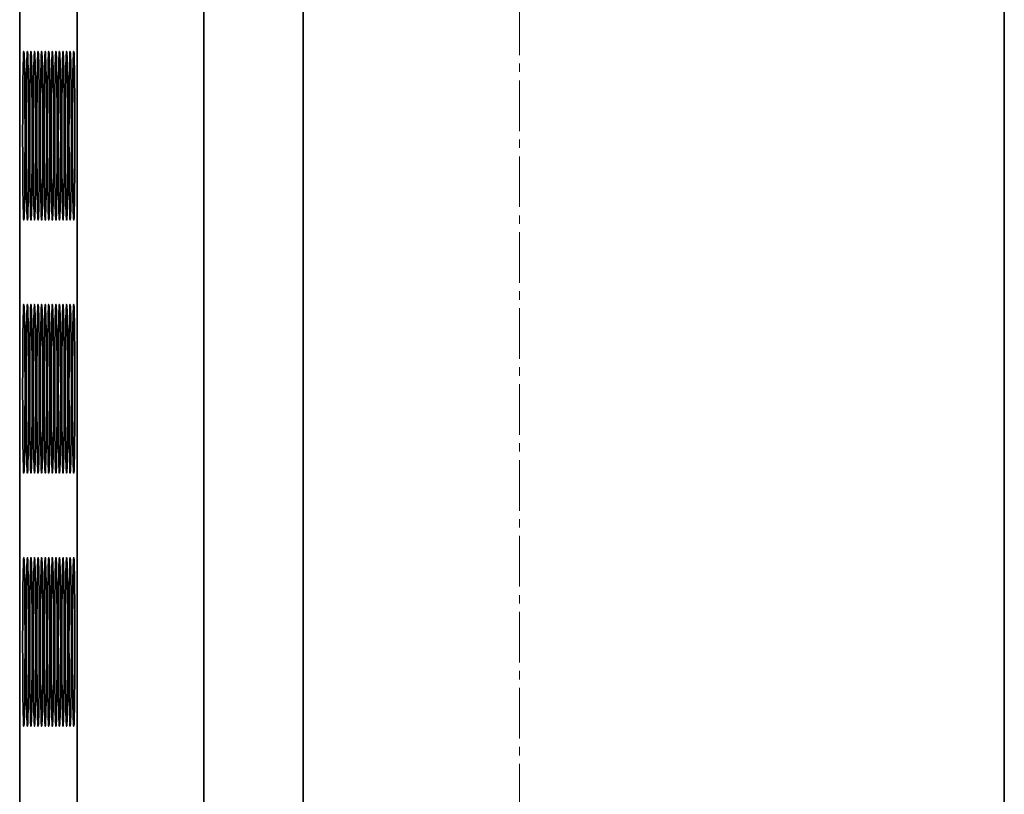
# Model space of a CAD drawing. Header units: millimetres. Extents: x 2945 to 26725, y -1082 to 16127.
# Tile 39 of 151: x 12467 to 12700, y 5463 to 5647. Entities that reach past the tile are written whole.
import ezdxf

# ---------------------------------------------------------------- set-up
doc = ezdxf.new("R2010")
doc.units = ezdxf.units.MM
doc.linetypes.add('点画线', pattern=[18, 12, -2, 2, -2])
doc.layers.add('中心线层', color=1, linetype='点画线', lineweight=18)
doc.layers.add('几何体', color=7, linetype='Continuous', lineweight=35)

msp = doc.modelspace()

# ---------------------------------------------------------------- linework, layer by layer
at = {"layer": '中心线层'}
msp.add_line((12585.254, 7900.461), (12585.254, 4976.2), dxfattribs=at)
at = {"layer": '几何体'}
for p, q in [((12466.751, 5259.352), (12466.751, 7659.352)), ((12480.412, 5259.352), (12480.412, 7659.352)), ((12510.409, 5259.352), (12510.409, 7659.352)), ((12533.988, 5259.352), (12533.988, 7659.352)), ((12700.254, 5259.352), (12700.254, 7659.352))]:
    msp.add_line(p, q, dxfattribs=at)
for points in [[(12468.019, 5619.352), (12468.016, 5622.017), (12468.009, 5624.635), (12467.996, 5627.159), (12467.979, 5629.544), (12467.958, 5631.747), (12467.933, 5633.728), (12467.904, 5635.453), (12467.872, 5636.891), (12467.838, 5638.015), (12467.802, 5638.807), (12467.765, 5639.251), (12467.728, 5639.34), (12467.69, 5639.073), (12467.653, 5638.454), (12467.618, 5637.493), (12467.585, 5636.209), (12467.555, 5634.625), (12467.528, 5632.767), (12467.505, 5630.67), (12467.486, 5628.372), (12467.471, 5625.912), (12467.461, 5623.335), (12467.456, 5620.687), (12467.456, 5618.016), (12467.461, 5615.368), (12467.471, 5612.791), (12467.486, 5610.331), (12467.505, 5608.033), (12467.528, 5605.936), (12467.555, 5604.078), (12467.585, 5602.494), (12467.618, 5601.21), (12467.653, 5600.249), (12467.69, 5599.63), (12467.728, 5599.363), (12467.765, 5599.452), (12467.802, 5599.896), (12467.838, 5600.688), (12467.872, 5601.813), (12467.904, 5603.25), (12467.933, 5604.975), (12467.958, 5606.957), (12467.979, 5609.159), (12467.996, 5611.544), (12468.009, 5614.068), (12468.016, 5616.686), (12468.019, 5619.352)], [(12468.864, 5619.352), (12468.861, 5622.017), (12468.854, 5624.635), (12468.841, 5627.159), (12468.824, 5629.544), (12468.803, 5631.747), (12468.778, 5633.728), (12468.749, 5635.453), (12468.717, 5636.891), (12468.683, 5638.015), (12468.647, 5638.807), (12468.61, 5639.251), (12468.573, 5639.34), (12468.535, 5639.073), (12468.498, 5638.454), (12468.463, 5637.493), (12468.43, 5636.209), (12468.4, 5634.625), (12468.373, 5632.767), (12468.35, 5630.67), (12468.331, 5628.372), (12468.316, 5625.912), (12468.306, 5623.335), (12468.301, 5620.687), (12468.301, 5618.016), (12468.306, 5615.368), (12468.316, 5612.791), (12468.331, 5610.331), (12468.35, 5608.033), (12468.373, 5605.936), (12468.4, 5604.078), (12468.43, 5602.494), (12468.463, 5601.21), (12468.498, 5600.249), (12468.535, 5599.63), (12468.573, 5599.363), (12468.61, 5599.452), (12468.647, 5599.896), (12468.683, 5600.688), (12468.717, 5601.813), (12468.749, 5603.25), (12468.778, 5604.975), (12468.803, 5606.957), (12468.824, 5609.159), (12468.841, 5611.544), (12468.854, 5614.068), (12468.861, 5616.686), (12468.864, 5619.352)], [(12469.709, 5619.352), (12469.706, 5622.017), (12469.699, 5624.635), (12469.686, 5627.159), (12469.669, 5629.544), (12469.648, 5631.747), (12469.623, 5633.728), (12469.594, 5635.453), (12469.562, 5636.891), (12469.528, 5638.015), (12469.492, 5638.807), (12469.455, 5639.251), (12469.418, 5639.34), (12469.38, 5639.073), (12469.343, 5638.454), (12469.308, 5637.493), (12469.275, 5636.209), (12469.245, 5634.625), (12469.218, 5632.767), (12469.195, 5630.67), (12469.176, 5628.372), (12469.161, 5625.912), (12469.151, 5623.335), (12469.146, 5620.687), (12469.146, 5618.016), (12469.151, 5615.368), (12469.161, 5612.791), (12469.176, 5610.331), (12469.195, 5608.033), (12469.218, 5605.936), (12469.245, 5604.078), (12469.275, 5602.494), (12469.308, 5601.21), (12469.343, 5600.249), (12469.38, 5599.63), (12469.418, 5599.363), (12469.455, 5599.452), (12469.492, 5599.896), (12469.528, 5600.688), (12469.562, 5601.813), (12469.594, 5603.25), (12469.623, 5604.975), (12469.648, 5606.957), (12469.669, 5609.159), (12469.686, 5611.544), (12469.699, 5614.068), (12469.706, 5616.686), (12469.709, 5619.352)], [(12470.554, 5619.352), (12470.551, 5622.017), (12470.544, 5624.635), (12470.531, 5627.159), (12470.514, 5629.544), (12470.493, 5631.747), (12470.468, 5633.728), (12470.439, 5635.453), (12470.407, 5636.891), (12470.373, 5638.015), (12470.337, 5638.807), (12470.3, 5639.251), (12470.263, 5639.34), (12470.225, 5639.073), (12470.188, 5638.454), (12470.153, 5637.493), (12470.12, 5636.209), (12470.09, 5634.625), (12470.063, 5632.767), (12470.04, 5630.67), (12470.021, 5628.372), (12470.006, 5625.912), (12469.996, 5623.335), (12469.991, 5620.687), (12469.991, 5618.016), (12469.996, 5615.368), (12470.006, 5612.791), (12470.021, 5610.331), (12470.04, 5608.033), (12470.063, 5605.936), (12470.09, 5604.078), (12470.12, 5602.494), (12470.153, 5601.21), (12470.188, 5600.249), (12470.225, 5599.63), (12470.263, 5599.363), (12470.3, 5599.452), (12470.337, 5599.896), (12470.373, 5600.688), (12470.407, 5601.813), (12470.439, 5603.25), (12470.468, 5604.975), (12470.493, 5606.957), (12470.514, 5609.159), (12470.531, 5611.544), (12470.544, 5614.068), (12470.551, 5616.686), (12470.554, 5619.352)], [(12471.399, 5619.352), (12471.396, 5622.017), (12471.389, 5624.635), (12471.376, 5627.159), (12471.359, 5629.544), (12471.338, 5631.747), (12471.313, 5633.728), (12471.284, 5635.453), (12471.252, 5636.891), (12471.218, 5638.015), (12471.182, 5638.807), (12471.145, 5639.251), (12471.107, 5639.34), (12471.07, 5639.073), (12471.033, 5638.454), (12470.998, 5637.493), (12470.965, 5636.209), (12470.935, 5634.625), (12470.908, 5632.767), (12470.885, 5630.67), (12470.866, 5628.372), (12470.851, 5625.912), (12470.841, 5623.335), (12470.836, 5620.687), (12470.836, 5618.016), (12470.841, 5615.368), (12470.851, 5612.791), (12470.866, 5610.331), (12470.885, 5608.033), (12470.908, 5605.936), (12470.935, 5604.078), (12470.965, 5602.494), (12470.998, 5601.21), (12471.033, 5600.249), (12471.07, 5599.63), (12471.107, 5599.363), (12471.145, 5599.452), (12471.182, 5599.896), (12471.218, 5600.688), (12471.252, 5601.813), (12471.284, 5603.25), (12471.313, 5604.975), (12471.338, 5606.957), (12471.359, 5609.159), (12471.376, 5611.544), (12471.389, 5614.068), (12471.396, 5616.686), (12471.399, 5619.352)], [(12472.244, 5619.352), (12472.241, 5622.017), (12472.234, 5624.635), (12472.221, 5627.159), (12472.204, 5629.544), (12472.183, 5631.747), (12472.158, 5633.728), (12472.129, 5635.453), (12472.097, 5636.891), (12472.063, 5638.015), (12472.027, 5638.807), (12471.99, 5639.251), (12471.952, 5639.34), (12471.915, 5639.073), (12471.878, 5638.454), (12471.843, 5637.493), (12471.81, 5636.209), (12471.78, 5634.625), (12471.753, 5632.767), (12471.73, 5630.67), (12471.711, 5628.372), (12471.696, 5625.912), (12471.686, 5623.335), (12471.681, 5620.687), (12471.681, 5618.016), (12471.686, 5615.368), (12471.696, 5612.791), (12471.711, 5610.331), (12471.73, 5608.033), (12471.753, 5605.936), (12471.78, 5604.078), (12471.81, 5602.494), (12471.843, 5601.21), (12471.878, 5600.249), (12471.915, 5599.63), (12471.952, 5599.363), (12471.99, 5599.452), (12472.027, 5599.896), (12472.063, 5600.688), (12472.097, 5601.813), (12472.129, 5603.25), (12472.158, 5604.975), (12472.183, 5606.957), (12472.204, 5609.159), (12472.221, 5611.544), (12472.234, 5614.068), (12472.241, 5616.686), (12472.244, 5619.352)], [(12473.089, 5619.352), (12473.086, 5622.017), (12473.079, 5624.635), (12473.066, 5627.159), (12473.049, 5629.544), (12473.028, 5631.747), (12473.003, 5633.728), (12472.974, 5635.453), (12472.942, 5636.891), (12472.908, 5638.015), (12472.872, 5638.807), (12472.835, 5639.251), (12472.797, 5639.34), (12472.76, 5639.073), (12472.723, 5638.454), (12472.688, 5637.493), (12472.655, 5636.209), (12472.625, 5634.625), (12472.598, 5632.767), (12472.575, 5630.67), (12472.556, 5628.372), (12472.541, 5625.912), (12472.531, 5623.335), (12472.526, 5620.687), (12472.526, 5618.016), (12472.531, 5615.368), (12472.541, 5612.791), (12472.556, 5610.331), (12472.575, 5608.033), (12472.598, 5605.936), (12472.625, 5604.078), (12472.655, 5602.494), (12472.688, 5601.21), (12472.723, 5600.249), (12472.76, 5599.63), (12472.797, 5599.363), (12472.835, 5599.452), (12472.872, 5599.896), (12472.908, 5600.688), (12472.942, 5601.813), (12472.974, 5603.25), (12473.003, 5604.975), (12473.028, 5606.957), (12473.049, 5609.159), (12473.066, 5611.544), (12473.079, 5614.068), (12473.086, 5616.686), (12473.089, 5619.352)], [(12473.934, 5619.352), (12473.931, 5622.017), (12473.924, 5624.635), (12473.911, 5627.159), (12473.894, 5629.544), (12473.873, 5631.747), (12473.848, 5633.728), (12473.819, 5635.453), (12473.787, 5636.891), (12473.753, 5638.015), (12473.717, 5638.807), (12473.68, 5639.251), (12473.642, 5639.34), (12473.605, 5639.073), (12473.568, 5638.454), (12473.533, 5637.493), (12473.5, 5636.209), (12473.47, 5634.625), (12473.443, 5632.767), (12473.42, 5630.67), (12473.401, 5628.372), (12473.386, 5625.912), (12473.376, 5623.335), (12473.371, 5620.687), (12473.371, 5618.016), (12473.376, 5615.368), (12473.386, 5612.791), (12473.401, 5610.331), (12473.42, 5608.033), (12473.443, 5605.936), (12473.47, 5604.078), (12473.5, 5602.494), (12473.533, 5601.21), (12473.568, 5600.249), (12473.605, 5599.63), (12473.642, 5599.363), (12473.68, 5599.452), (12473.717, 5599.896), (12473.753, 5600.688), (12473.787, 5601.813), (12473.819, 5603.25), (12473.848, 5604.975), (12473.873, 5606.957), (12473.894, 5609.159), (12473.911, 5611.544), (12473.924, 5614.068), (12473.931, 5616.686), (12473.934, 5619.352)], [(12474.779, 5619.352), (12474.776, 5622.017), (12474.769, 5624.635), (12474.756, 5627.159), (12474.739, 5629.544), (12474.718, 5631.747), (12474.693, 5633.728), (12474.664, 5635.453), (12474.632, 5636.891), (12474.598, 5638.015), (12474.562, 5638.807), (12474.525, 5639.251), (12474.487, 5639.34), (12474.45, 5639.073), (12474.413, 5638.454), (12474.378, 5637.493), (12474.345, 5636.209), (12474.315, 5634.625), (12474.288, 5632.767), (12474.265, 5630.67), (12474.246, 5628.372), (12474.231, 5625.912), (12474.221, 5623.335), (12474.216, 5620.687), (12474.216, 5618.016), (12474.221, 5615.368), (12474.231, 5612.791), (12474.246, 5610.331), (12474.265, 5608.033), (12474.288, 5605.936), (12474.315, 5604.078), (12474.345, 5602.494), (12474.378, 5601.21), (12474.413, 5600.249), (12474.45, 5599.63), (12474.487, 5599.363), (12474.525, 5599.452), (12474.562, 5599.896), (12474.598, 5600.688), (12474.632, 5601.813), (12474.664, 5603.25), (12474.693, 5604.975), (12474.718, 5606.957), (12474.739, 5609.159), (12474.756, 5611.544), (12474.769, 5614.068), (12474.776, 5616.686), (12474.779, 5619.352)], [(12475.624, 5619.352), (12475.621, 5622.017), (12475.614, 5624.635), (12475.601, 5627.159), (12475.584, 5629.544), (12475.563, 5631.747), (12475.538, 5633.728), (12475.509, 5635.453), (12475.477, 5636.891), (12475.443, 5638.015), (12475.407, 5638.807), (12475.37, 5639.251), (12475.332, 5639.34), (12475.295, 5639.073), (12475.258, 5638.454), (12475.223, 5637.493), (12475.19, 5636.209), (12475.16, 5634.625), (12475.133, 5632.767), (12475.11, 5630.67), (12475.09, 5628.372), (12475.076, 5625.912), (12475.066, 5623.335), (12475.061, 5620.687), (12475.061, 5618.016), (12475.066, 5615.368), (12475.076, 5612.791), (12475.09, 5610.331), (12475.11, 5608.033), (12475.133, 5605.936), (12475.16, 5604.078), (12475.19, 5602.494), (12475.223, 5601.21), (12475.258, 5600.249), (12475.295, 5599.63), (12475.332, 5599.363), (12475.37, 5599.452), (12475.407, 5599.896), (12475.443, 5600.688), (12475.477, 5601.813), (12475.509, 5603.25), (12475.538, 5604.975), (12475.563, 5606.957), (12475.584, 5609.159), (12475.601, 5611.544), (12475.614, 5614.068), (12475.621, 5616.686), (12475.624, 5619.352)], [(12476.469, 5619.352), (12476.466, 5622.017), (12476.459, 5624.635), (12476.446, 5627.159), (12476.429, 5629.544), (12476.408, 5631.747), (12476.383, 5633.728), (12476.354, 5635.453), (12476.322, 5636.891), (12476.288, 5638.015), (12476.252, 5638.807), (12476.215, 5639.251), (12476.177, 5639.34), (12476.14, 5639.073), (12476.103, 5638.454), (12476.068, 5637.493), (12476.035, 5636.209), (12476.005, 5634.625), (12475.978, 5632.767), (12475.955, 5630.67), (12475.935, 5628.372), (12475.921, 5625.912), (12475.911, 5623.335), (12475.906, 5620.687), (12475.906, 5618.016), (12475.911, 5615.368), (12475.921, 5612.791), (12475.935, 5610.331), (12475.955, 5608.033), (12475.978, 5605.936), (12476.005, 5604.078), (12476.035, 5602.494), (12476.068, 5601.21), (12476.103, 5600.249), (12476.14, 5599.63), (12476.177, 5599.363), (12476.215, 5599.452), (12476.252, 5599.896), (12476.288, 5600.688), (12476.322, 5601.813), (12476.354, 5603.25), (12476.383, 5604.975), (12476.408, 5606.957), (12476.429, 5609.159), (12476.446, 5611.544), (12476.459, 5614.068), (12476.466, 5616.686), (12476.469, 5619.352)], [(12477.314, 5619.352), (12477.311, 5622.017), (12477.304, 5624.635), (12477.291, 5627.159), (12477.274, 5629.544), (12477.253, 5631.747), (12477.228, 5633.728), (12477.199, 5635.453), (12477.167, 5636.891), (12477.133, 5638.015), (12477.097, 5638.807), (12477.06, 5639.251), (12477.022, 5639.34), (12476.985, 5639.073), (12476.948, 5638.454), (12476.913, 5637.493), (12476.88, 5636.209), (12476.85, 5634.625), (12476.823, 5632.767), (12476.8, 5630.67), (12476.78, 5628.372), (12476.766, 5625.912), (12476.756, 5623.335), (12476.751, 5620.687), (12476.751, 5618.016), (12476.756, 5615.368), (12476.766, 5612.791), (12476.78, 5610.331), (12476.8, 5608.033), (12476.823, 5605.936), (12476.85, 5604.078), (12476.88, 5602.494), (12476.913, 5601.21), (12476.948, 5600.249), (12476.985, 5599.63), (12477.022, 5599.363), (12477.06, 5599.452), (12477.097, 5599.896), (12477.133, 5600.688), (12477.167, 5601.813), (12477.199, 5603.25), (12477.228, 5604.975), (12477.253, 5606.957), (12477.274, 5609.159), (12477.291, 5611.544), (12477.304, 5614.068), (12477.311, 5616.686), (12477.314, 5619.352)], [(12478.159, 5619.352), (12478.156, 5622.017), (12478.149, 5624.635), (12478.136, 5627.159), (12478.119, 5629.544), (12478.098, 5631.747), (12478.073, 5633.728), (12478.044, 5635.453), (12478.012, 5636.891), (12477.978, 5638.015), (12477.942, 5638.807), (12477.905, 5639.251), (12477.867, 5639.34), (12477.83, 5639.073), (12477.793, 5638.454), (12477.758, 5637.493), (12477.725, 5636.209), (12477.695, 5634.625), (12477.668, 5632.767), (12477.645, 5630.67), (12477.625, 5628.372), (12477.611, 5625.912), (12477.601, 5623.335), (12477.596, 5620.687), (12477.596, 5618.016), (12477.601, 5615.368), (12477.611, 5612.791), (12477.625, 5610.331), (12477.645, 5608.033), (12477.668, 5605.936), (12477.695, 5604.078), (12477.725, 5602.494), (12477.758, 5601.21), (12477.793, 5600.249), (12477.83, 5599.63), (12477.867, 5599.363), (12477.905, 5599.452), (12477.942, 5599.896), (12477.978, 5600.688), (12478.012, 5601.813), (12478.044, 5603.25), (12478.073, 5604.975), (12478.098, 5606.957), (12478.119, 5609.159), (12478.136, 5611.544), (12478.149, 5614.068), (12478.156, 5616.686), (12478.159, 5619.352)], [(12479.004, 5619.352), (12479.001, 5622.017), (12478.994, 5624.635), (12478.981, 5627.159), (12478.964, 5629.544), (12478.943, 5631.747), (12478.918, 5633.728), (12478.889, 5635.453), (12478.857, 5636.891), (12478.823, 5638.015), (12478.787, 5638.807), (12478.75, 5639.251), (12478.712, 5639.34), (12478.675, 5639.073), (12478.638, 5638.454), (12478.603, 5637.493), (12478.57, 5636.209), (12478.54, 5634.625), (12478.513, 5632.767), (12478.49, 5630.67), (12478.47, 5628.372), (12478.456, 5625.912), (12478.446, 5623.335), (12478.441, 5620.687), (12478.441, 5618.016), (12478.446, 5615.368), (12478.456, 5612.791), (12478.47, 5610.331), (12478.49, 5608.033), (12478.513, 5605.936), (12478.54, 5604.078), (12478.57, 5602.494), (12478.603, 5601.21), (12478.638, 5600.249), (12478.675, 5599.63), (12478.712, 5599.363), (12478.75, 5599.452), (12478.787, 5599.896), (12478.823, 5600.688), (12478.857, 5601.813), (12478.889, 5603.25), (12478.918, 5604.975), (12478.943, 5606.957), (12478.964, 5609.159), (12478.981, 5611.544), (12478.994, 5614.068), (12479.001, 5616.686), (12479.004, 5619.352)], [(12479.849, 5619.352), (12479.846, 5622.017), (12479.839, 5624.635), (12479.826, 5627.159), (12479.809, 5629.544), (12479.788, 5631.747), (12479.763, 5633.728), (12479.734, 5635.453), (12479.702, 5636.891), (12479.668, 5638.015), (12479.632, 5638.807), (12479.595, 5639.251), (12479.557, 5639.34), (12479.52, 5639.073), (12479.483, 5638.454), (12479.448, 5637.493), (12479.415, 5636.209), (12479.385, 5634.625), (12479.358, 5632.767), (12479.335, 5630.67), (12479.315, 5628.372), (12479.301, 5625.912), (12479.291, 5623.335), (12479.286, 5620.687), (12479.286, 5618.016), (12479.291, 5615.368), (12479.301, 5612.791), (12479.315, 5610.331), (12479.335, 5608.033), (12479.358, 5605.936), (12479.385, 5604.078), (12479.415, 5602.494), (12479.448, 5601.21), (12479.483, 5600.249), (12479.52, 5599.63), (12479.557, 5599.363), (12479.595, 5599.452), (12479.632, 5599.896), (12479.668, 5600.688), (12479.702, 5601.813), (12479.734, 5603.25), (12479.763, 5604.975), (12479.788, 5606.957), (12479.809, 5609.159), (12479.826, 5611.544), (12479.839, 5614.068), (12479.846, 5616.686), (12479.849, 5619.352)], [(12468.019, 5559.352), (12468.016, 5562.017), (12468.009, 5564.635), (12467.996, 5567.159), (12467.979, 5569.544), (12467.958, 5571.747), (12467.933, 5573.728), (12467.904, 5575.453), (12467.872, 5576.891), (12467.838, 5578.015), (12467.802, 5578.807), (12467.765, 5579.251), (12467.728, 5579.34), (12467.69, 5579.073), (12467.653, 5578.454), (12467.618, 5577.493), (12467.585, 5576.209), (12467.555, 5574.625), (12467.528, 5572.767), (12467.505, 5570.67), (12467.486, 5568.372), (12467.471, 5565.912), (12467.461, 5563.335), (12467.456, 5560.687), (12467.456, 5558.016), (12467.461, 5555.368), (12467.471, 5552.791), (12467.486, 5550.331), (12467.505, 5548.033), (12467.528, 5545.936), (12467.555, 5544.078), (12467.585, 5542.494), (12467.618, 5541.21), (12467.653, 5540.249), (12467.69, 5539.63), (12467.728, 5539.363), (12467.765, 5539.452), (12467.802, 5539.896), (12467.838, 5540.688), (12467.872, 5541.813), (12467.904, 5543.25), (12467.933, 5544.975), (12467.958, 5546.957), (12467.979, 5549.159), (12467.996, 5551.544), (12468.009, 5554.068), (12468.016, 5556.686), (12468.019, 5559.352)], [(12468.864, 5559.352), (12468.861, 5562.017), (12468.854, 5564.635), (12468.841, 5567.159), (12468.824, 5569.544), (12468.803, 5571.747), (12468.778, 5573.728), (12468.749, 5575.453), (12468.717, 5576.891), (12468.683, 5578.015), (12468.647, 5578.807), (12468.61, 5579.251), (12468.573, 5579.34), (12468.535, 5579.073), (12468.498, 5578.454), (12468.463, 5577.493), (12468.43, 5576.209), (12468.4, 5574.625), (12468.373, 5572.767), (12468.35, 5570.67), (12468.331, 5568.372), (12468.316, 5565.912), (12468.306, 5563.335), (12468.301, 5560.687), (12468.301, 5558.016), (12468.306, 5555.368), (12468.316, 5552.791), (12468.331, 5550.331), (12468.35, 5548.033), (12468.373, 5545.936), (12468.4, 5544.078), (12468.43, 5542.494), (12468.463, 5541.21), (12468.498, 5540.249), (12468.535, 5539.63), (12468.573, 5539.363), (12468.61, 5539.452), (12468.647, 5539.896), (12468.683, 5540.688), (12468.717, 5541.813), (12468.749, 5543.25), (12468.778, 5544.975), (12468.803, 5546.957), (12468.824, 5549.159), (12468.841, 5551.544), (12468.854, 5554.068), (12468.861, 5556.686), (12468.864, 5559.352)], [(12469.709, 5559.352), (12469.706, 5562.017), (12469.699, 5564.635), (12469.686, 5567.159), (12469.669, 5569.544), (12469.648, 5571.747), (12469.623, 5573.728), (12469.594, 5575.453), (12469.562, 5576.891), (12469.528, 5578.015), (12469.492, 5578.807), (12469.455, 5579.251), (12469.418, 5579.34), (12469.38, 5579.073), (12469.343, 5578.454), (12469.308, 5577.493), (12469.275, 5576.209), (12469.245, 5574.625), (12469.218, 5572.767), (12469.195, 5570.67), (12469.176, 5568.372), (12469.161, 5565.912), (12469.151, 5563.335), (12469.146, 5560.687), (12469.146, 5558.016), (12469.151, 5555.368), (12469.161, 5552.791), (12469.176, 5550.331), (12469.195, 5548.033), (12469.218, 5545.936), (12469.245, 5544.078), (12469.275, 5542.494), (12469.308, 5541.21), (12469.343, 5540.249), (12469.38, 5539.63), (12469.418, 5539.363), (12469.455, 5539.452), (12469.492, 5539.896), (12469.528, 5540.688), (12469.562, 5541.813), (12469.594, 5543.25), (12469.623, 5544.975), (12469.648, 5546.957), (12469.669, 5549.159), (12469.686, 5551.544), (12469.699, 5554.068), (12469.706, 5556.686), (12469.709, 5559.352)], [(12470.554, 5559.352), (12470.551, 5562.017), (12470.544, 5564.635), (12470.531, 5567.159), (12470.514, 5569.544), (12470.493, 5571.747), (12470.468, 5573.728), (12470.439, 5575.453), (12470.407, 5576.891), (12470.373, 5578.015), (12470.337, 5578.807), (12470.3, 5579.251), (12470.263, 5579.34), (12470.225, 5579.073), (12470.188, 5578.454), (12470.153, 5577.493), (12470.12, 5576.209), (12470.09, 5574.625), (12470.063, 5572.767), (12470.04, 5570.67), (12470.021, 5568.372), (12470.006, 5565.912), (12469.996, 5563.335), (12469.991, 5560.687), (12469.991, 5558.016), (12469.996, 5555.368), (12470.006, 5552.791), (12470.021, 5550.331), (12470.04, 5548.033), (12470.063, 5545.936), (12470.09, 5544.078), (12470.12, 5542.494), (12470.153, 5541.21), (12470.188, 5540.249), (12470.225, 5539.63), (12470.263, 5539.363), (12470.3, 5539.452), (12470.337, 5539.896), (12470.373, 5540.688), (12470.407, 5541.813), (12470.439, 5543.25), (12470.468, 5544.975), (12470.493, 5546.957), (12470.514, 5549.159), (12470.531, 5551.544), (12470.544, 5554.068), (12470.551, 5556.686), (12470.554, 5559.352)], [(12471.399, 5559.352), (12471.396, 5562.017), (12471.389, 5564.635), (12471.376, 5567.159), (12471.359, 5569.544), (12471.338, 5571.747), (12471.313, 5573.728), (12471.284, 5575.453), (12471.252, 5576.891), (12471.218, 5578.015), (12471.182, 5578.807), (12471.145, 5579.251), (12471.107, 5579.34), (12471.07, 5579.073), (12471.033, 5578.454), (12470.998, 5577.493), (12470.965, 5576.209), (12470.935, 5574.625), (12470.908, 5572.767), (12470.885, 5570.67), (12470.866, 5568.372), (12470.851, 5565.912), (12470.841, 5563.335), (12470.836, 5560.687), (12470.836, 5558.016), (12470.841, 5555.368), (12470.851, 5552.791), (12470.866, 5550.331), (12470.885, 5548.033), (12470.908, 5545.936), (12470.935, 5544.078), (12470.965, 5542.494), (12470.998, 5541.21), (12471.033, 5540.249), (12471.07, 5539.63), (12471.107, 5539.363), (12471.145, 5539.452), (12471.182, 5539.896), (12471.218, 5540.688), (12471.252, 5541.813), (12471.284, 5543.25), (12471.313, 5544.975), (12471.338, 5546.957), (12471.359, 5549.159), (12471.376, 5551.544), (12471.389, 5554.068), (12471.396, 5556.686), (12471.399, 5559.352)], [(12472.244, 5559.352), (12472.241, 5562.017), (12472.234, 5564.635), (12472.221, 5567.159), (12472.204, 5569.544), (12472.183, 5571.747), (12472.158, 5573.728), (12472.129, 5575.453), (12472.097, 5576.891), (12472.063, 5578.015), (12472.027, 5578.807), (12471.99, 5579.251), (12471.952, 5579.34), (12471.915, 5579.073), (12471.878, 5578.454), (12471.843, 5577.493), (12471.81, 5576.209), (12471.78, 5574.625), (12471.753, 5572.767), (12471.73, 5570.67), (12471.711, 5568.372), (12471.696, 5565.912), (12471.686, 5563.335), (12471.681, 5560.687), (12471.681, 5558.016), (12471.686, 5555.368), (12471.696, 5552.791), (12471.711, 5550.331), (12471.73, 5548.033), (12471.753, 5545.936), (12471.78, 5544.078), (12471.81, 5542.494), (12471.843, 5541.21), (12471.878, 5540.249), (12471.915, 5539.63), (12471.952, 5539.363), (12471.99, 5539.452), (12472.027, 5539.896), (12472.063, 5540.688), (12472.097, 5541.813), (12472.129, 5543.25), (12472.158, 5544.975), (12472.183, 5546.957), (12472.204, 5549.159), (12472.221, 5551.544), (12472.234, 5554.068), (12472.241, 5556.686), (12472.244, 5559.352)], [(12473.089, 5559.352), (12473.086, 5562.017), (12473.079, 5564.635), (12473.066, 5567.159), (12473.049, 5569.544), (12473.028, 5571.747), (12473.003, 5573.728), (12472.974, 5575.453), (12472.942, 5576.891), (12472.908, 5578.015), (12472.872, 5578.807), (12472.835, 5579.251), (12472.797, 5579.34), (12472.76, 5579.073), (12472.723, 5578.454), (12472.688, 5577.493), (12472.655, 5576.209), (12472.625, 5574.625), (12472.598, 5572.767), (12472.575, 5570.67), (12472.556, 5568.372), (12472.541, 5565.912), (12472.531, 5563.335), (12472.526, 5560.687), (12472.526, 5558.016), (12472.531, 5555.368), (12472.541, 5552.791), (12472.556, 5550.331), (12472.575, 5548.033), (12472.598, 5545.936), (12472.625, 5544.078), (12472.655, 5542.494), (12472.688, 5541.21), (12472.723, 5540.249), (12472.76, 5539.63), (12472.797, 5539.363), (12472.835, 5539.452), (12472.872, 5539.896), (12472.908, 5540.688), (12472.942, 5541.813), (12472.974, 5543.25), (12473.003, 5544.975), (12473.028, 5546.957), (12473.049, 5549.159), (12473.066, 5551.544), (12473.079, 5554.068), (12473.086, 5556.686), (12473.089, 5559.352)], [(12473.934, 5559.352), (12473.931, 5562.017), (12473.924, 5564.635), (12473.911, 5567.159), (12473.894, 5569.544), (12473.873, 5571.747), (12473.848, 5573.728), (12473.819, 5575.453), (12473.787, 5576.891), (12473.753, 5578.015), (12473.717, 5578.807), (12473.68, 5579.251), (12473.642, 5579.34), (12473.605, 5579.073), (12473.568, 5578.454), (12473.533, 5577.493), (12473.5, 5576.209), (12473.47, 5574.625), (12473.443, 5572.767), (12473.42, 5570.67), (12473.401, 5568.372), (12473.386, 5565.912), (12473.376, 5563.335), (12473.371, 5560.687), (12473.371, 5558.016), (12473.376, 5555.368), (12473.386, 5552.791), (12473.401, 5550.331), (12473.42, 5548.033), (12473.443, 5545.936), (12473.47, 5544.078), (12473.5, 5542.494), (12473.533, 5541.21), (12473.568, 5540.249), (12473.605, 5539.63), (12473.642, 5539.363), (12473.68, 5539.452), (12473.717, 5539.896), (12473.753, 5540.688), (12473.787, 5541.813), (12473.819, 5543.25), (12473.848, 5544.975), (12473.873, 5546.957), (12473.894, 5549.159), (12473.911, 5551.544), (12473.924, 5554.068), (12473.931, 5556.686), (12473.934, 5559.352)], [(12474.779, 5559.352), (12474.776, 5562.017), (12474.769, 5564.635), (12474.756, 5567.159), (12474.739, 5569.544), (12474.718, 5571.747), (12474.693, 5573.728), (12474.664, 5575.453), (12474.632, 5576.891), (12474.598, 5578.015), (12474.562, 5578.807), (12474.525, 5579.251), (12474.487, 5579.34), (12474.45, 5579.073), (12474.413, 5578.454), (12474.378, 5577.493), (12474.345, 5576.209), (12474.315, 5574.625), (12474.288, 5572.767), (12474.265, 5570.67), (12474.246, 5568.372), (12474.231, 5565.912), (12474.221, 5563.335), (12474.216, 5560.687), (12474.216, 5558.016), (12474.221, 5555.368), (12474.231, 5552.791), (12474.246, 5550.331), (12474.265, 5548.033), (12474.288, 5545.936), (12474.315, 5544.078), (12474.345, 5542.494), (12474.378, 5541.21), (12474.413, 5540.249), (12474.45, 5539.63), (12474.487, 5539.363), (12474.525, 5539.452), (12474.562, 5539.896), (12474.598, 5540.688), (12474.632, 5541.813), (12474.664, 5543.25), (12474.693, 5544.975), (12474.718, 5546.957), (12474.739, 5549.159), (12474.756, 5551.544), (12474.769, 5554.068), (12474.776, 5556.686), (12474.779, 5559.352)], [(12475.624, 5559.352), (12475.621, 5562.017), (12475.614, 5564.635), (12475.601, 5567.159), (12475.584, 5569.544), (12475.563, 5571.747), (12475.538, 5573.728), (12475.509, 5575.453), (12475.477, 5576.891), (12475.443, 5578.015), (12475.407, 5578.807), (12475.37, 5579.251), (12475.332, 5579.34), (12475.295, 5579.073), (12475.258, 5578.454), (12475.223, 5577.493), (12475.19, 5576.209), (12475.16, 5574.625), (12475.133, 5572.767), (12475.11, 5570.67), (12475.09, 5568.372), (12475.076, 5565.912), (12475.066, 5563.335), (12475.061, 5560.687), (12475.061, 5558.016), (12475.066, 5555.368), (12475.076, 5552.791), (12475.09, 5550.331), (12475.11, 5548.033), (12475.133, 5545.936), (12475.16, 5544.078), (12475.19, 5542.494), (12475.223, 5541.21), (12475.258, 5540.249), (12475.295, 5539.63), (12475.332, 5539.363), (12475.37, 5539.452), (12475.407, 5539.896), (12475.443, 5540.688), (12475.477, 5541.813), (12475.509, 5543.25), (12475.538, 5544.975), (12475.563, 5546.957), (12475.584, 5549.159), (12475.601, 5551.544), (12475.614, 5554.068), (12475.621, 5556.686), (12475.624, 5559.352)], [(12476.469, 5559.352), (12476.466, 5562.017), (12476.459, 5564.635), (12476.446, 5567.159), (12476.429, 5569.544), (12476.408, 5571.747), (12476.383, 5573.728), (12476.354, 5575.453), (12476.322, 5576.891), (12476.288, 5578.015), (12476.252, 5578.807), (12476.215, 5579.251), (12476.177, 5579.34), (12476.14, 5579.073), (12476.103, 5578.454), (12476.068, 5577.493), (12476.035, 5576.209), (12476.005, 5574.625), (12475.978, 5572.767), (12475.955, 5570.67), (12475.935, 5568.372), (12475.921, 5565.912), (12475.911, 5563.335), (12475.906, 5560.687), (12475.906, 5558.016), (12475.911, 5555.368), (12475.921, 5552.791), (12475.935, 5550.331), (12475.955, 5548.033), (12475.978, 5545.936), (12476.005, 5544.078), (12476.035, 5542.494), (12476.068, 5541.21), (12476.103, 5540.249), (12476.14, 5539.63), (12476.177, 5539.363), (12476.215, 5539.452), (12476.252, 5539.896), (12476.288, 5540.688), (12476.322, 5541.813), (12476.354, 5543.25), (12476.383, 5544.975), (12476.408, 5546.957), (12476.429, 5549.159), (12476.446, 5551.544), (12476.459, 5554.068), (12476.466, 5556.686), (12476.469, 5559.352)], [(12477.314, 5559.352), (12477.311, 5562.017), (12477.304, 5564.635), (12477.291, 5567.159), (12477.274, 5569.544), (12477.253, 5571.747), (12477.228, 5573.728), (12477.199, 5575.453), (12477.167, 5576.891), (12477.133, 5578.015), (12477.097, 5578.807), (12477.06, 5579.251), (12477.022, 5579.34), (12476.985, 5579.073), (12476.948, 5578.454), (12476.913, 5577.493), (12476.88, 5576.209), (12476.85, 5574.625), (12476.823, 5572.767), (12476.8, 5570.67), (12476.78, 5568.372), (12476.766, 5565.912), (12476.756, 5563.335), (12476.751, 5560.687), (12476.751, 5558.016), (12476.756, 5555.368), (12476.766, 5552.791), (12476.78, 5550.331), (12476.8, 5548.033), (12476.823, 5545.936), (12476.85, 5544.078), (12476.88, 5542.494), (12476.913, 5541.21), (12476.948, 5540.249), (12476.985, 5539.63), (12477.022, 5539.363), (12477.06, 5539.452), (12477.097, 5539.896), (12477.133, 5540.688), (12477.167, 5541.813), (12477.199, 5543.25), (12477.228, 5544.975), (12477.253, 5546.957), (12477.274, 5549.159), (12477.291, 5551.544), (12477.304, 5554.068), (12477.311, 5556.686), (12477.314, 5559.352)], [(12478.159, 5559.352), (12478.156, 5562.017), (12478.149, 5564.635), (12478.136, 5567.159), (12478.119, 5569.544), (12478.098, 5571.747), (12478.073, 5573.728), (12478.044, 5575.453), (12478.012, 5576.891), (12477.978, 5578.015), (12477.942, 5578.807), (12477.905, 5579.251), (12477.867, 5579.34), (12477.83, 5579.073), (12477.793, 5578.454), (12477.758, 5577.493), (12477.725, 5576.209), (12477.695, 5574.625), (12477.668, 5572.767), (12477.645, 5570.67), (12477.625, 5568.372), (12477.611, 5565.912), (12477.601, 5563.335), (12477.596, 5560.687), (12477.596, 5558.016), (12477.601, 5555.368), (12477.611, 5552.791), (12477.625, 5550.331), (12477.645, 5548.033), (12477.668, 5545.936), (12477.695, 5544.078), (12477.725, 5542.494), (12477.758, 5541.21), (12477.793, 5540.249), (12477.83, 5539.63), (12477.867, 5539.363), (12477.905, 5539.452), (12477.942, 5539.896), (12477.978, 5540.688), (12478.012, 5541.813), (12478.044, 5543.25), (12478.073, 5544.975), (12478.098, 5546.957), (12478.119, 5549.159), (12478.136, 5551.544), (12478.149, 5554.068), (12478.156, 5556.686), (12478.159, 5559.352)], [(12479.004, 5559.352), (12479.001, 5562.017), (12478.994, 5564.635), (12478.981, 5567.159), (12478.964, 5569.544), (12478.943, 5571.747), (12478.918, 5573.728), (12478.889, 5575.453), (12478.857, 5576.891), (12478.823, 5578.015), (12478.787, 5578.807), (12478.75, 5579.251), (12478.712, 5579.34), (12478.675, 5579.073), (12478.638, 5578.454), (12478.603, 5577.493), (12478.57, 5576.209), (12478.54, 5574.625), (12478.513, 5572.767), (12478.49, 5570.67), (12478.47, 5568.372), (12478.456, 5565.912), (12478.446, 5563.335), (12478.441, 5560.687), (12478.441, 5558.016), (12478.446, 5555.368), (12478.456, 5552.791), (12478.47, 5550.331), (12478.49, 5548.033), (12478.513, 5545.936), (12478.54, 5544.078), (12478.57, 5542.494), (12478.603, 5541.21), (12478.638, 5540.249), (12478.675, 5539.63), (12478.712, 5539.363), (12478.75, 5539.452), (12478.787, 5539.896), (12478.823, 5540.688), (12478.857, 5541.813), (12478.889, 5543.25), (12478.918, 5544.975), (12478.943, 5546.957), (12478.964, 5549.159), (12478.981, 5551.544), (12478.994, 5554.068), (12479.001, 5556.686), (12479.004, 5559.352)], [(12479.849, 5559.352), (12479.846, 5562.017), (12479.839, 5564.635), (12479.826, 5567.159), (12479.809, 5569.544), (12479.788, 5571.747), (12479.763, 5573.728), (12479.734, 5575.453), (12479.702, 5576.891), (12479.668, 5578.015), (12479.632, 5578.807), (12479.595, 5579.251), (12479.557, 5579.34), (12479.52, 5579.073), (12479.483, 5578.454), (12479.448, 5577.493), (12479.415, 5576.209), (12479.385, 5574.625), (12479.358, 5572.767), (12479.335, 5570.67), (12479.315, 5568.372), (12479.301, 5565.912), (12479.291, 5563.335), (12479.286, 5560.687), (12479.286, 5558.016), (12479.291, 5555.368), (12479.301, 5552.791), (12479.315, 5550.331), (12479.335, 5548.033), (12479.358, 5545.936), (12479.385, 5544.078), (12479.415, 5542.494), (12479.448, 5541.21), (12479.483, 5540.249), (12479.52, 5539.63), (12479.557, 5539.363), (12479.595, 5539.452), (12479.632, 5539.896), (12479.668, 5540.688), (12479.702, 5541.813), (12479.734, 5543.25), (12479.763, 5544.975), (12479.788, 5546.957), (12479.809, 5549.159), (12479.826, 5551.544), (12479.839, 5554.068), (12479.846, 5556.686), (12479.849, 5559.352)], [(12468.019, 5499.352), (12468.016, 5502.017), (12468.009, 5504.635), (12467.996, 5507.159), (12467.979, 5509.544), (12467.958, 5511.747), (12467.933, 5513.728), (12467.904, 5515.453), (12467.872, 5516.891), (12467.838, 5518.015), (12467.802, 5518.807), (12467.765, 5519.251), (12467.728, 5519.34), (12467.69, 5519.073), (12467.653, 5518.454), (12467.618, 5517.493), (12467.585, 5516.209), (12467.555, 5514.625), (12467.528, 5512.767), (12467.505, 5510.67), (12467.486, 5508.372), (12467.471, 5505.912), (12467.461, 5503.335), (12467.456, 5500.687), (12467.456, 5498.016), (12467.461, 5495.368), (12467.471, 5492.791), (12467.486, 5490.331), (12467.505, 5488.033), (12467.528, 5485.936), (12467.555, 5484.078), (12467.585, 5482.494), (12467.618, 5481.21), (12467.653, 5480.249), (12467.69, 5479.63), (12467.728, 5479.363), (12467.765, 5479.452), (12467.802, 5479.896), (12467.838, 5480.688), (12467.872, 5481.813), (12467.904, 5483.25), (12467.933, 5484.975), (12467.958, 5486.957), (12467.979, 5489.159), (12467.996, 5491.544), (12468.009, 5494.068), (12468.016, 5496.686), (12468.019, 5499.352)], [(12468.864, 5499.352), (12468.861, 5502.017), (12468.854, 5504.635), (12468.841, 5507.159), (12468.824, 5509.544), (12468.803, 5511.747), (12468.778, 5513.728), (12468.749, 5515.453), (12468.717, 5516.891), (12468.683, 5518.015), (12468.647, 5518.807), (12468.61, 5519.251), (12468.573, 5519.34), (12468.535, 5519.073), (12468.498, 5518.454), (12468.463, 5517.493), (12468.43, 5516.209), (12468.4, 5514.625), (12468.373, 5512.767), (12468.35, 5510.67), (12468.331, 5508.372), (12468.316, 5505.912), (12468.306, 5503.335), (12468.301, 5500.687), (12468.301, 5498.016), (12468.306, 5495.368), (12468.316, 5492.791), (12468.331, 5490.331), (12468.35, 5488.033), (12468.373, 5485.936), (12468.4, 5484.078), (12468.43, 5482.494), (12468.463, 5481.21), (12468.498, 5480.249), (12468.535, 5479.63), (12468.573, 5479.363), (12468.61, 5479.452), (12468.647, 5479.896), (12468.683, 5480.688), (12468.717, 5481.813), (12468.749, 5483.25), (12468.778, 5484.975), (12468.803, 5486.957), (12468.824, 5489.159), (12468.841, 5491.544), (12468.854, 5494.068), (12468.861, 5496.686), (12468.864, 5499.352)], [(12469.709, 5499.352), (12469.706, 5502.017), (12469.699, 5504.635), (12469.686, 5507.159), (12469.669, 5509.544), (12469.648, 5511.747), (12469.623, 5513.728), (12469.594, 5515.453), (12469.562, 5516.891), (12469.528, 5518.015), (12469.492, 5518.807), (12469.455, 5519.251), (12469.418, 5519.34), (12469.38, 5519.073), (12469.343, 5518.454), (12469.308, 5517.493), (12469.275, 5516.209), (12469.245, 5514.625), (12469.218, 5512.767), (12469.195, 5510.67), (12469.176, 5508.372), (12469.161, 5505.912), (12469.151, 5503.335), (12469.146, 5500.687), (12469.146, 5498.016), (12469.151, 5495.368), (12469.161, 5492.791), (12469.176, 5490.331), (12469.195, 5488.033), (12469.218, 5485.936), (12469.245, 5484.078), (12469.275, 5482.494), (12469.308, 5481.21), (12469.343, 5480.249), (12469.38, 5479.63), (12469.418, 5479.363), (12469.455, 5479.452), (12469.492, 5479.896), (12469.528, 5480.688), (12469.562, 5481.813), (12469.594, 5483.25), (12469.623, 5484.975), (12469.648, 5486.957), (12469.669, 5489.159), (12469.686, 5491.544), (12469.699, 5494.068), (12469.706, 5496.686), (12469.709, 5499.352)], [(12470.554, 5499.352), (12470.551, 5502.017), (12470.544, 5504.635), (12470.531, 5507.159), (12470.514, 5509.544), (12470.493, 5511.747), (12470.468, 5513.728), (12470.439, 5515.453), (12470.407, 5516.891), (12470.373, 5518.015), (12470.337, 5518.807), (12470.3, 5519.251), (12470.263, 5519.34), (12470.225, 5519.073), (12470.188, 5518.454), (12470.153, 5517.493), (12470.12, 5516.209), (12470.09, 5514.625), (12470.063, 5512.767), (12470.04, 5510.67), (12470.021, 5508.372), (12470.006, 5505.912), (12469.996, 5503.335), (12469.991, 5500.687), (12469.991, 5498.016), (12469.996, 5495.368), (12470.006, 5492.791), (12470.021, 5490.331), (12470.04, 5488.033), (12470.063, 5485.936), (12470.09, 5484.078), (12470.12, 5482.494), (12470.153, 5481.21), (12470.188, 5480.249), (12470.225, 5479.63), (12470.263, 5479.363), (12470.3, 5479.452), (12470.337, 5479.896), (12470.373, 5480.688), (12470.407, 5481.813), (12470.439, 5483.25), (12470.468, 5484.975), (12470.493, 5486.957), (12470.514, 5489.159), (12470.531, 5491.544), (12470.544, 5494.068), (12470.551, 5496.686), (12470.554, 5499.352)], [(12471.399, 5499.352), (12471.396, 5502.017), (12471.389, 5504.635), (12471.376, 5507.159), (12471.359, 5509.544), (12471.338, 5511.747), (12471.313, 5513.728), (12471.284, 5515.453), (12471.252, 5516.891), (12471.218, 5518.015), (12471.182, 5518.807), (12471.145, 5519.251), (12471.107, 5519.34), (12471.07, 5519.073), (12471.033, 5518.454), (12470.998, 5517.493), (12470.965, 5516.209), (12470.935, 5514.625), (12470.908, 5512.767), (12470.885, 5510.67), (12470.866, 5508.372), (12470.851, 5505.912), (12470.841, 5503.335), (12470.836, 5500.687), (12470.836, 5498.016), (12470.841, 5495.368), (12470.851, 5492.791), (12470.866, 5490.331), (12470.885, 5488.033), (12470.908, 5485.936), (12470.935, 5484.078), (12470.965, 5482.494), (12470.998, 5481.21), (12471.033, 5480.249), (12471.07, 5479.63), (12471.107, 5479.363), (12471.145, 5479.452), (12471.182, 5479.896), (12471.218, 5480.688), (12471.252, 5481.813), (12471.284, 5483.25), (12471.313, 5484.975), (12471.338, 5486.957), (12471.359, 5489.159), (12471.376, 5491.544), (12471.389, 5494.068), (12471.396, 5496.686), (12471.399, 5499.352)], [(12472.244, 5499.352), (12472.241, 5502.017), (12472.234, 5504.635), (12472.221, 5507.159), (12472.204, 5509.544), (12472.183, 5511.747), (12472.158, 5513.728), (12472.129, 5515.453), (12472.097, 5516.891), (12472.063, 5518.015), (12472.027, 5518.807), (12471.99, 5519.251), (12471.952, 5519.34), (12471.915, 5519.073), (12471.878, 5518.454), (12471.843, 5517.493), (12471.81, 5516.209), (12471.78, 5514.625), (12471.753, 5512.767), (12471.73, 5510.67), (12471.711, 5508.372), (12471.696, 5505.912), (12471.686, 5503.335), (12471.681, 5500.687), (12471.681, 5498.016), (12471.686, 5495.368), (12471.696, 5492.791), (12471.711, 5490.331), (12471.73, 5488.033), (12471.753, 5485.936), (12471.78, 5484.078), (12471.81, 5482.494), (12471.843, 5481.21), (12471.878, 5480.249), (12471.915, 5479.63), (12471.952, 5479.363), (12471.99, 5479.452), (12472.027, 5479.896), (12472.063, 5480.688), (12472.097, 5481.813), (12472.129, 5483.25), (12472.158, 5484.975), (12472.183, 5486.957), (12472.204, 5489.159), (12472.221, 5491.544), (12472.234, 5494.068), (12472.241, 5496.686), (12472.244, 5499.352)], [(12473.089, 5499.352), (12473.086, 5502.017), (12473.079, 5504.635), (12473.066, 5507.159), (12473.049, 5509.544), (12473.028, 5511.747), (12473.003, 5513.728), (12472.974, 5515.453), (12472.942, 5516.891), (12472.908, 5518.015), (12472.872, 5518.807), (12472.835, 5519.251), (12472.797, 5519.34), (12472.76, 5519.073), (12472.723, 5518.454), (12472.688, 5517.493), (12472.655, 5516.209), (12472.625, 5514.625), (12472.598, 5512.767), (12472.575, 5510.67), (12472.556, 5508.372), (12472.541, 5505.912), (12472.531, 5503.335), (12472.526, 5500.687), (12472.526, 5498.016), (12472.531, 5495.368), (12472.541, 5492.791), (12472.556, 5490.331), (12472.575, 5488.033), (12472.598, 5485.936), (12472.625, 5484.078), (12472.655, 5482.494), (12472.688, 5481.21), (12472.723, 5480.249), (12472.76, 5479.63), (12472.797, 5479.363), (12472.835, 5479.452), (12472.872, 5479.896), (12472.908, 5480.688), (12472.942, 5481.813), (12472.974, 5483.25), (12473.003, 5484.975), (12473.028, 5486.957), (12473.049, 5489.159), (12473.066, 5491.544), (12473.079, 5494.068), (12473.086, 5496.686), (12473.089, 5499.352)], [(12473.934, 5499.352), (12473.931, 5502.017), (12473.924, 5504.635), (12473.911, 5507.159), (12473.894, 5509.544), (12473.873, 5511.747), (12473.848, 5513.728), (12473.819, 5515.453), (12473.787, 5516.891), (12473.753, 5518.015), (12473.717, 5518.807), (12473.68, 5519.251), (12473.642, 5519.34), (12473.605, 5519.073), (12473.568, 5518.454), (12473.533, 5517.493), (12473.5, 5516.209), (12473.47, 5514.625), (12473.443, 5512.767), (12473.42, 5510.67), (12473.401, 5508.372), (12473.386, 5505.912), (12473.376, 5503.335), (12473.371, 5500.687), (12473.371, 5498.016), (12473.376, 5495.368), (12473.386, 5492.791), (12473.401, 5490.331), (12473.42, 5488.033), (12473.443, 5485.936), (12473.47, 5484.078), (12473.5, 5482.494), (12473.533, 5481.21), (12473.568, 5480.249), (12473.605, 5479.63), (12473.642, 5479.363), (12473.68, 5479.452), (12473.717, 5479.896), (12473.753, 5480.688), (12473.787, 5481.813), (12473.819, 5483.25), (12473.848, 5484.975), (12473.873, 5486.957), (12473.894, 5489.159), (12473.911, 5491.544), (12473.924, 5494.068), (12473.931, 5496.686), (12473.934, 5499.352)], [(12474.779, 5499.352), (12474.776, 5502.017), (12474.769, 5504.635), (12474.756, 5507.159), (12474.739, 5509.544), (12474.718, 5511.747), (12474.693, 5513.728), (12474.664, 5515.453), (12474.632, 5516.891), (12474.598, 5518.015), (12474.562, 5518.807), (12474.525, 5519.251), (12474.487, 5519.34), (12474.45, 5519.073), (12474.413, 5518.454), (12474.378, 5517.493), (12474.345, 5516.209), (12474.315, 5514.625), (12474.288, 5512.767), (12474.265, 5510.67), (12474.246, 5508.372), (12474.231, 5505.912), (12474.221, 5503.335), (12474.216, 5500.687), (12474.216, 5498.016), (12474.221, 5495.368), (12474.231, 5492.791), (12474.246, 5490.331), (12474.265, 5488.033), (12474.288, 5485.936), (12474.315, 5484.078), (12474.345, 5482.494), (12474.378, 5481.21), (12474.413, 5480.249), (12474.45, 5479.63), (12474.487, 5479.363), (12474.525, 5479.452), (12474.562, 5479.896), (12474.598, 5480.688), (12474.632, 5481.813), (12474.664, 5483.25), (12474.693, 5484.975), (12474.718, 5486.957), (12474.739, 5489.159), (12474.756, 5491.544), (12474.769, 5494.068), (12474.776, 5496.686), (12474.779, 5499.352)], [(12475.624, 5499.352), (12475.621, 5502.017), (12475.614, 5504.635), (12475.601, 5507.159), (12475.584, 5509.544), (12475.563, 5511.747), (12475.538, 5513.728), (12475.509, 5515.453), (12475.477, 5516.891), (12475.443, 5518.015), (12475.407, 5518.807), (12475.37, 5519.251), (12475.332, 5519.34), (12475.295, 5519.073), (12475.258, 5518.454), (12475.223, 5517.493), (12475.19, 5516.209), (12475.16, 5514.625), (12475.133, 5512.767), (12475.11, 5510.67), (12475.09, 5508.372), (12475.076, 5505.912), (12475.066, 5503.335), (12475.061, 5500.687), (12475.061, 5498.016), (12475.066, 5495.368), (12475.076, 5492.791), (12475.09, 5490.331), (12475.11, 5488.033), (12475.133, 5485.936), (12475.16, 5484.078), (12475.19, 5482.494), (12475.223, 5481.21), (12475.258, 5480.249), (12475.295, 5479.63), (12475.332, 5479.363), (12475.37, 5479.452), (12475.407, 5479.896), (12475.443, 5480.688), (12475.477, 5481.813), (12475.509, 5483.25), (12475.538, 5484.975), (12475.563, 5486.957), (12475.584, 5489.159), (12475.601, 5491.544), (12475.614, 5494.068), (12475.621, 5496.686), (12475.624, 5499.352)], [(12476.469, 5499.352), (12476.466, 5502.017), (12476.459, 5504.635), (12476.446, 5507.159), (12476.429, 5509.544), (12476.408, 5511.747), (12476.383, 5513.728), (12476.354, 5515.453), (12476.322, 5516.891), (12476.288, 5518.015), (12476.252, 5518.807), (12476.215, 5519.251), (12476.177, 5519.34), (12476.14, 5519.073), (12476.103, 5518.454), (12476.068, 5517.493), (12476.035, 5516.209), (12476.005, 5514.625), (12475.978, 5512.767), (12475.955, 5510.67), (12475.935, 5508.372), (12475.921, 5505.912), (12475.911, 5503.335), (12475.906, 5500.687), (12475.906, 5498.016), (12475.911, 5495.368), (12475.921, 5492.791), (12475.935, 5490.331), (12475.955, 5488.033), (12475.978, 5485.936), (12476.005, 5484.078), (12476.035, 5482.494), (12476.068, 5481.21), (12476.103, 5480.249), (12476.14, 5479.63), (12476.177, 5479.363), (12476.215, 5479.452), (12476.252, 5479.896), (12476.288, 5480.688), (12476.322, 5481.813), (12476.354, 5483.25), (12476.383, 5484.975), (12476.408, 5486.957), (12476.429, 5489.159), (12476.446, 5491.544), (12476.459, 5494.068), (12476.466, 5496.686), (12476.469, 5499.352)], [(12477.314, 5499.352), (12477.311, 5502.017), (12477.304, 5504.635), (12477.291, 5507.159), (12477.274, 5509.544), (12477.253, 5511.747), (12477.228, 5513.728), (12477.199, 5515.453), (12477.167, 5516.891), (12477.133, 5518.015), (12477.097, 5518.807), (12477.06, 5519.251), (12477.022, 5519.34), (12476.985, 5519.073), (12476.948, 5518.454), (12476.913, 5517.493), (12476.88, 5516.209), (12476.85, 5514.625), (12476.823, 5512.767), (12476.8, 5510.67), (12476.78, 5508.372), (12476.766, 5505.912), (12476.756, 5503.335), (12476.751, 5500.687), (12476.751, 5498.016), (12476.756, 5495.368), (12476.766, 5492.791), (12476.78, 5490.331), (12476.8, 5488.033), (12476.823, 5485.936), (12476.85, 5484.078), (12476.88, 5482.494), (12476.913, 5481.21), (12476.948, 5480.249), (12476.985, 5479.63), (12477.022, 5479.363), (12477.06, 5479.452), (12477.097, 5479.896), (12477.133, 5480.688), (12477.167, 5481.813), (12477.199, 5483.25), (12477.228, 5484.975), (12477.253, 5486.957), (12477.274, 5489.159), (12477.291, 5491.544), (12477.304, 5494.068), (12477.311, 5496.686), (12477.314, 5499.352)], [(12478.159, 5499.352), (12478.156, 5502.017), (12478.149, 5504.635), (12478.136, 5507.159), (12478.119, 5509.544), (12478.098, 5511.747), (12478.073, 5513.728), (12478.044, 5515.453), (12478.012, 5516.891), (12477.978, 5518.015), (12477.942, 5518.807), (12477.905, 5519.251), (12477.867, 5519.34), (12477.83, 5519.073), (12477.793, 5518.454), (12477.758, 5517.493), (12477.725, 5516.209), (12477.695, 5514.625), (12477.668, 5512.767), (12477.645, 5510.67), (12477.625, 5508.372), (12477.611, 5505.912), (12477.601, 5503.335), (12477.596, 5500.687), (12477.596, 5498.016), (12477.601, 5495.368), (12477.611, 5492.791), (12477.625, 5490.331), (12477.645, 5488.033), (12477.668, 5485.936), (12477.695, 5484.078), (12477.725, 5482.494), (12477.758, 5481.21), (12477.793, 5480.249), (12477.83, 5479.63), (12477.867, 5479.363), (12477.905, 5479.452), (12477.942, 5479.896), (12477.978, 5480.688), (12478.012, 5481.813), (12478.044, 5483.25), (12478.073, 5484.975), (12478.098, 5486.957), (12478.119, 5489.159), (12478.136, 5491.544), (12478.149, 5494.068), (12478.156, 5496.686), (12478.159, 5499.352)], [(12479.004, 5499.352), (12479.001, 5502.017), (12478.994, 5504.635), (12478.981, 5507.159), (12478.964, 5509.544), (12478.943, 5511.747), (12478.918, 5513.728), (12478.889, 5515.453), (12478.857, 5516.891), (12478.823, 5518.015), (12478.787, 5518.807), (12478.75, 5519.251), (12478.712, 5519.34), (12478.675, 5519.073), (12478.638, 5518.454), (12478.603, 5517.493), (12478.57, 5516.209), (12478.54, 5514.625), (12478.513, 5512.767), (12478.49, 5510.67), (12478.47, 5508.372), (12478.456, 5505.912), (12478.446, 5503.335), (12478.441, 5500.687), (12478.441, 5498.016), (12478.446, 5495.368), (12478.456, 5492.791), (12478.47, 5490.331), (12478.49, 5488.033), (12478.513, 5485.936), (12478.54, 5484.078), (12478.57, 5482.494), (12478.603, 5481.21), (12478.638, 5480.249), (12478.675, 5479.63), (12478.712, 5479.363), (12478.75, 5479.452), (12478.787, 5479.896), (12478.823, 5480.688), (12478.857, 5481.813), (12478.889, 5483.25), (12478.918, 5484.975), (12478.943, 5486.957), (12478.964, 5489.159), (12478.981, 5491.544), (12478.994, 5494.068), (12479.001, 5496.686), (12479.004, 5499.352)], [(12479.849, 5499.352), (12479.846, 5502.017), (12479.839, 5504.635), (12479.826, 5507.159), (12479.809, 5509.544), (12479.788, 5511.747), (12479.763, 5513.728), (12479.734, 5515.453), (12479.702, 5516.891), (12479.668, 5518.015), (12479.632, 5518.807), (12479.595, 5519.251), (12479.557, 5519.34), (12479.52, 5519.073), (12479.483, 5518.454), (12479.448, 5517.493), (12479.415, 5516.209), (12479.385, 5514.625), (12479.358, 5512.767), (12479.335, 5510.67), (12479.315, 5508.372), (12479.301, 5505.912), (12479.291, 5503.335), (12479.286, 5500.687), (12479.286, 5498.016), (12479.291, 5495.368), (12479.301, 5492.791), (12479.315, 5490.331), (12479.335, 5488.033), (12479.358, 5485.936), (12479.385, 5484.078), (12479.415, 5482.494), (12479.448, 5481.21), (12479.483, 5480.249), (12479.52, 5479.63), (12479.557, 5479.363), (12479.595, 5479.452), (12479.632, 5479.896), (12479.668, 5480.688), (12479.702, 5481.813), (12479.734, 5483.25), (12479.763, 5484.975), (12479.788, 5486.957), (12479.809, 5489.159), (12479.826, 5491.544), (12479.839, 5494.068), (12479.846, 5496.686), (12479.849, 5499.352)]]:
    msp.add_lwpolyline(points, dxfattribs=at)

doc.saveas('drawing.dxf')
